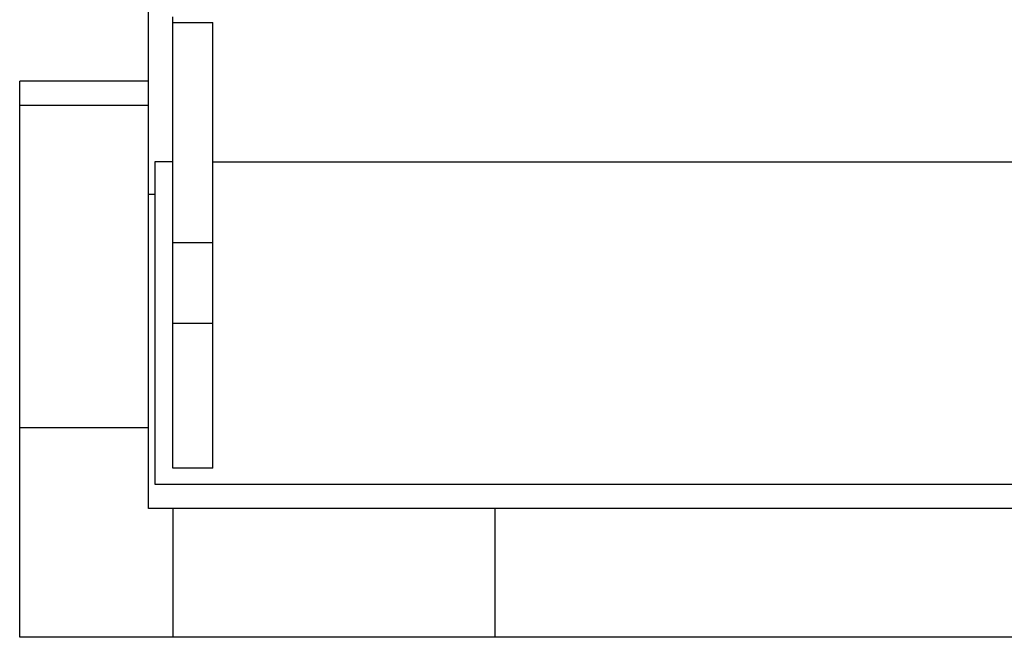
# Model space of a CAD drawing. Header units: millimetres. Extents: x 0 to 1189, y 0 to 841.
# Tile 84 of 173: x 613 to 637, y 246 to 262. Entities that reach past the tile are written whole.
import ezdxf

# ---------------------------------------------------------------- set-up
doc = ezdxf.new("R2010")
doc.units = ezdxf.units.MM
doc.header["$LTSCALE"] = 65.395
for name, color, linetype in [('6M32E_GENSET_GENERATOR_ABL1499', 7, 'CONTINUOUS'), ('6M32E_GENSET_GENERATOR_T1_PBL1500', 7, 'CONTINUOUS'), ('6M32E_GENSET_GRUNDRAHMEN_ABL1564', 7, 'CONTINUOUS'), ('6M32E_GENSET_GRUNDRAHMEN_T1_PBL1565', 7, 'CONTINUOUS'), ('oben_15_VBL1498', 7, 'CONTINUOUS')]:
    doc.layers.add(name, color=color, linetype=linetype)

# ---------------------------------------------------------------- blocks, each defined once
blk = doc.blocks.new('6M32E_GENSET_GENERATOR_T1_PBL1500', base_point=(787.535, 296.945))
at = {"layer": '6M32E_GENSET_GENERATOR_T1_PBL1500', "color": 7, "linetype": 'Continuous'}
for p, q in [((616.44, 254.245), (616.44, 261.845)), ((616.44, 261.701), (617.44, 261.701)), ((617.44, 254.245), (617.44, 261.701)), ((616, 258.245), (616, 250.245)), ((616.44, 258.245), (616, 258.245)), ((617.44, 258.245), (676.24, 258.245)), ((616.44, 250.645), (616.44, 254.245)), ((616.44, 254.245), (617.44, 254.245)), ((617.44, 250.645), (617.44, 254.245)), ((617.44, 250.645), (616.44, 250.645)), ((616, 250.245), (651.2, 250.245))]:
    blk.add_line(p, q, dxfattribs=at)
at = {"layer": '6M32E_GENSET_GENERATOR_T1_PBL1500', "color": 9, "linetype": 'Continuous'}
blk.add_line((616.44, 256.245), (617.44, 256.245), dxfattribs=at)
blk = doc.blocks.new('6M32E_GENSET_GENERATOR_ABL1499', base_point=(787.535, 296.945))
at = {"layer": '6M32E_GENSET_GENERATOR_T1_PBL1500'}
blk.add_blockref('6M32E_GENSET_GENERATOR_T1_PBL1500', (787.535, 296.945), dxfattribs=at)
blk = doc.blocks.new('6M32E_GENSET_GRUNDRAHMEN_T1_PBL1565', base_point=(767.06, 292.245))
at = {"layer": '6M32E_GENSET_GRUNDRAHMEN_T1_PBL1565', "color": 7, "linetype": 'Continuous'}
for p, q in [((615.84, 249.645), (615.84, 265.445)), ((612.64, 246.445), (612.64, 260.245)), ((615.84, 260.245), (612.64, 260.245)), ((615.84, 259.645), (612.64, 259.645)), ((615.84, 257.445), (616, 257.445)), ((615.84, 251.645), (612.64, 251.645)), ((907.98, 249.645), (615.84, 249.645)), ((616.44, 249.645), (616.44, 246.445)), ((624.44, 249.645), (624.44, 246.445)), ((676.1, 246.445), (612.64, 246.445))]:
    blk.add_line(p, q, dxfattribs=at)
blk = doc.blocks.new('6M32E_GENSET_GRUNDRAHMEN_ABL1564', base_point=(767.06, 292.245))
at = {"layer": '6M32E_GENSET_GRUNDRAHMEN_T1_PBL1565'}
blk.add_blockref('6M32E_GENSET_GRUNDRAHMEN_T1_PBL1565', (767.06, 292.245), dxfattribs=at)
blk = doc.blocks.new('OBEN_15_VBL1498', base_point=(794.858, 305.626))
at = {"layer": '6M32E_GENSET_GENERATOR_ABL1499'}
blk.add_blockref('6M32E_GENSET_GENERATOR_ABL1499', (787.535, 296.945), dxfattribs=at)
at = {"layer": '6M32E_GENSET_GRUNDRAHMEN_ABL1564'}
blk.add_blockref('6M32E_GENSET_GRUNDRAHMEN_ABL1564', (767.06, 292.245), dxfattribs=at)

msp = doc.modelspace()

# ---------------------------------------------------------------- block references
at = {"layer": 'oben_15_VBL1498'}
msp.add_blockref('OBEN_15_VBL1498', (794.85758, 305.62584), dxfattribs=at)

doc.saveas('drawing.dxf')
